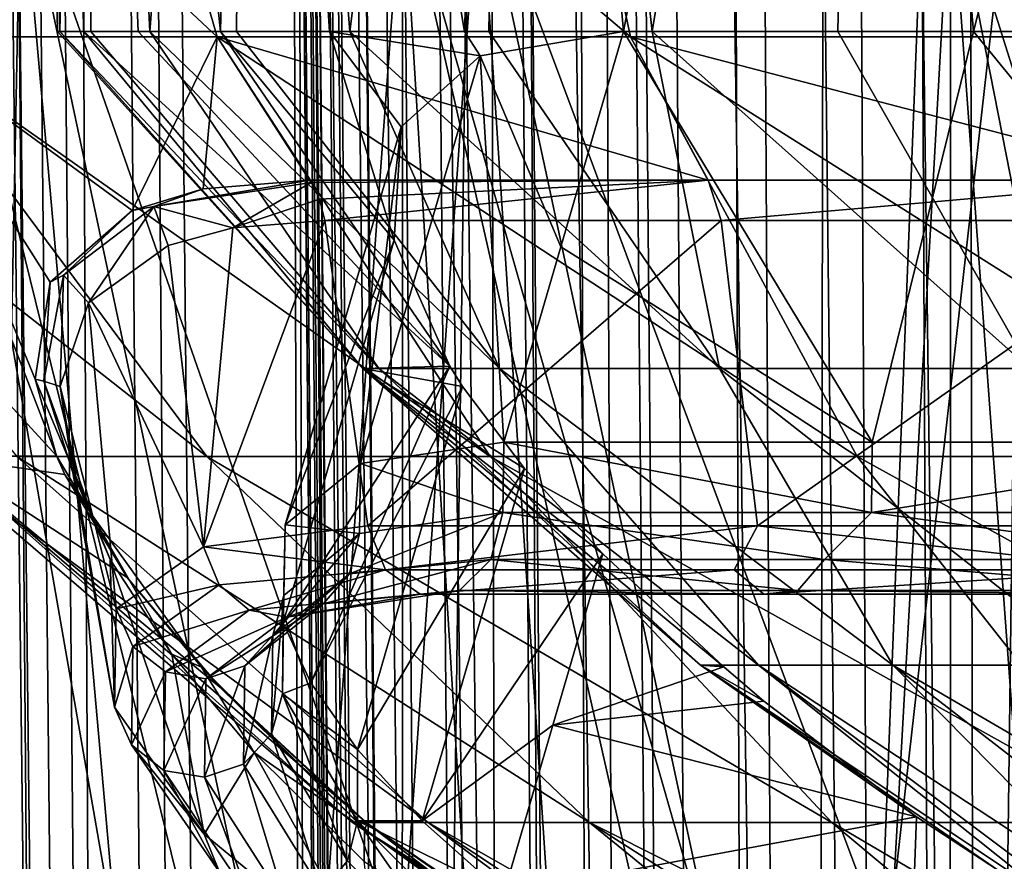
# Model space of a CAD drawing. Header units: metres. Extents: x -90 to 90, y -173 to 74.
# Tile 118 of 256: x -16.71 to -10.93, y -63.35 to -58.42. Entities that reach past the tile are written whole.
import ezdxf

# ---------------------------------------------------------------- set-up
doc = ezdxf.new("R2010")
doc.units = ezdxf.units.M
doc.layers.add('solid_509418', color=7, linetype='CONTINUOUS')
doc.layers.add('solid_509418_01', color=7, linetype='CONTINUOUS')

msp = doc.modelspace()

# ---------------------------------------------------------------- linework, layer by layer
at = {"layer": 'solid_509418'}
for points in [[(-13.100452, -163.044846, -56.739647), (-14.07989, 5.885985, -56.930222), (-13.60435, 5.890456, -57.230949)], [(-12.208568, -151.319458, -57.399166), (-13.60435, 5.890456, -57.230949), (-12.711701, 5.898749, -57.701679)], [(-12.208568, -151.319458, -57.399166), (-13.100452, -163.044846, -56.739647), (-13.60435, 5.890456, -57.230949)], [(-10.980026, -146.921387, -58.026299), (-12.711701, 5.898749, -57.701679), (-11.728061, 5.907754, -58.096577)], [(-11.805877, -149.06665, -57.632721), (-12.208568, -151.319458, -57.399166), (-12.711701, 5.898749, -57.701679)], [(-10.980026, -146.921387, -58.026299), (-11.805877, -149.06665, -57.632721), (-12.711701, 5.898749, -57.701679)], [(-10.980026, -146.921387, -58.026299), (-11.728061, 5.907754, -58.096577), (-11.239591, 5.91218, -58.249363)], [(-9.744602, -144.948929, -58.446842), (-11.239591, 5.91218, -58.249363), (-9.713916, 5.925825, -58.55806)], [(-9.744602, -144.948929, -58.446842), (-10.980026, -146.921387, -58.026299), (-11.239591, 5.91218, -58.249363)], [(-16.531191, -163.081726, -51.900558), (-17.893648, 5.847504, -52.059464), (-17.654469, 5.850226, -52.654995)], [(-16.531191, -163.081726, -51.900558), (-16.807076, -163.083542, -50.873444), (-17.893648, 5.847504, -52.059464)], [(-16.158733, -163.076126, -52.868156), (-17.654469, 5.850226, -52.654995), (-17.241098, 5.854723, -53.488232)], [(-16.158733, -163.076126, -52.868156), (-16.531191, -163.081726, -51.900558), (-17.654469, 5.850226, -52.654995)], [(-15.842864, -163.072327, -53.513393), (-17.241098, 5.854723, -53.488232), (-16.6322, 5.861065, -54.450802)], [(-15.842864, -163.072327, -53.513393), (-16.158733, -163.076126, -52.868156), (-17.241098, 5.854723, -53.488232)], [(-15.108577, -163.065353, -54.683773), (-16.6322, 5.861065, -54.450802), (-16.372877, 5.863698, -54.797184)], [(-15.108577, -163.065353, -54.683773), (-15.842864, -163.072327, -53.513393), (-16.6322, 5.861065, -54.450802)], [(-14.743927, -163.060379, -55.154385), (-16.372877, 5.863698, -54.797184), (-15.310402, 5.874205, -55.954029)], [(-14.743927, -163.060379, -55.154385), (-15.108577, -163.065353, -54.683773), (-16.372877, 5.863698, -54.797184)], [(-14.743927, -163.060379, -55.154385), (-15.310402, 5.874205, -55.954029), (-15.262668, 5.874669, -55.998146)], [(-13.702352, -163.051712, -56.240799), (-15.262668, 5.874669, -55.998146), (-14.07989, 5.885985, -56.930222)], [(-13.702352, -163.051712, -56.240799), (-14.743927, -163.060379, -55.154385), (-15.262668, 5.874669, -55.998146)], [(-13.100452, -163.044846, -56.739647), (-13.702352, -163.051712, -56.240799), (-14.07989, 5.885985, -56.930222)], [(-18.056417, -4.771772, -39.686611), (-16.739193, -163.084778, -39.769085), (-16.407185, -163.081879, -39.436752)], [(-17.956964, -5.976902, -39.589478), (-18.056417, -4.771772, -39.686611), (-16.407185, -163.081879, -39.436752)], [(-17.942766, -6.137811, -39.576832), (-17.956964, -5.976902, -39.589478), (-16.407185, -163.081879, -39.436752)], [(-17.843531, -7.200194, -39.495811), (-17.942766, -6.137811, -39.576832), (-16.407185, -163.081879, -39.436752)], [(-17.713037, -8.454294, -39.406246), (-17.843531, -7.200194, -39.495811), (-16.407185, -163.081879, -39.436752)], [(-17.713037, -8.454294, -39.406246), (-16.407185, -163.081879, -39.436752), (-15.988667, -163.078217, -39.223415)], [(-17.653675, -8.981634, -39.371037), (-17.713037, -8.454294, -39.406246), (-15.988667, -163.078217, -39.223415)], [(-17.564034, -9.732122, -39.323696), (-17.653675, -8.981634, -39.371037), (-15.988667, -163.078217, -39.223415)], [(-17.400854, -10.978703, -39.253826), (-17.564034, -9.732122, -39.323696), (-15.988667, -163.078217, -39.223415)], [(-15.394668, -17.596838, -43.902721), (-14.90165, -74.090973, -48.713856), (-15.452837, -10.931285, -48.649826)], [(-14.326564, -136.82785, -49.398392), (-15.452837, -10.931285, -48.649826), (-14.90165, -74.090973, -48.713856)], [(-15.406104, -11.13963, -49.447376), (-15.452837, -10.931285, -48.649826), (-14.326564, -136.82785, -49.398392)], [(-17.28887, -11.756881, -39.216961), (-17.400854, -10.978703, -39.253826), (-15.988667, -163.078217, -39.223415)], [(-15.406104, -11.13963, -49.447376), (-14.296868, -136.648575, -49.685158), (-14.235632, -136.442123, -50.082653)], [(-15.277939, -11.332801, -50.20084), (-15.406104, -11.13963, -49.447376), (-14.235632, -136.442123, -50.082653)], [(-15.406104, -11.13963, -49.447376), (-14.326564, -136.82785, -49.398392), (-14.296868, -136.648575, -49.685158)], [(-15.277939, -11.332801, -50.20084), (-14.061949, -136.152161, -50.808159), (-13.800737, -135.957687, -51.538399)], [(-14.833218, -11.671796, -51.53688), (-15.277939, -11.332801, -50.20084), (-13.800737, -135.957687, -51.538399)], [(-15.277939, -11.332801, -50.20084), (-14.10886, -136.211212, -50.642448), (-14.061949, -136.152161, -50.808159)], [(-15.277939, -11.332801, -50.20084), (-14.235632, -136.442123, -50.082653), (-14.10886, -136.211212, -50.642448)], [(-14.833218, -11.671796, -51.53688), (-13.800737, -135.957687, -51.538399), (-13.103902, -135.690063, -52.81012)], [(-14.149453, -11.970129, -52.737919), (-14.833218, -11.671796, -51.53688), (-13.103902, -135.690063, -52.81012)], [(-17.28887, -11.756881, -39.216961), (-15.988667, -163.078217, -39.223415), (-15.525159, -163.074173, -39.150002)], [(-17.227026, -12.164526, -39.200218), (-17.28887, -11.756881, -39.216961), (-15.525159, -163.074173, -39.150002)], [(-14.149453, -11.970129, -52.737919), (-13.103902, -135.690063, -52.81012), (-12.272785, -135.485428, -53.805763)], [(-13.201573, -12.23214, -53.826992), (-14.149453, -11.970129, -52.737919), (-12.272785, -135.485428, -53.805763)], [(-17.036226, -13.318927, -39.16396), (-17.227026, -12.164526, -39.200218), (-15.525159, -163.074173, -39.150002)], [(-13.201573, -12.23214, -53.826992), (-12.272785, -135.485428, -53.805763), (-11.371455, -135.333908, -54.565197)], [(-12.008995, -12.441509, -54.729683), (-13.201573, -12.23214, -53.826992), (-11.371455, -135.333908, -54.565197)], [(-12.008995, -12.441509, -54.729683), (-11.371455, -135.333908, -54.565197), (-10.403399, -135.223694, -55.141842)], [(-11.07841, -12.544225, -55.20163), (-12.008995, -12.441509, -54.729683), (-10.403399, -135.223694, -55.141842)], [(-11.07841, -12.544225, -55.20163), (-10.403399, -135.223694, -55.141842), (-9.302077, -135.147614, -55.574173)], [(-10.656951, -12.576241, -55.362324), (-11.07841, -12.544225, -55.20163), (-9.302077, -135.147614, -55.574173)], [(-17.036226, -13.318927, -39.16396), (-15.525159, -163.074173, -39.150002), (-16.821955, -14.476129, -39.150002)], [(-13.523117, -16.790075, -39.150002), (-16.821955, -14.476129, -39.150002), (-15.525159, -163.074173, -39.150002)], [(-9.89099, -18.58441, -39.150002), (-13.523117, -16.790075, -39.150002), (-15.525159, -163.074173, -39.150002)], [(13.523117, -16.790075, -39.150002), (9.89099, -18.58441, -39.150002), (-15.525159, -163.074173, -39.150002)], [(-15.299993, -17.59601, -43.294651), (-14.126851, -162.874237, -43.902691), (-15.394668, -17.596838, -43.902721)], [(-15.394668, -17.596838, -43.902721), (-14.126851, -162.874237, -43.902691), (-14.90165, -74.090973, -48.713856)], [(-15.299993, -17.59601, -43.294651), (-15.024933, -17.593609, -42.744152), (-13.77414, -162.87117, -42.768459)], [(-15.299993, -17.59601, -43.294651), (-14.044078, -162.87352, -43.33326), (-14.126851, -162.874237, -43.902691)], [(-15.299993, -17.59601, -43.294651), (-14.032178, -162.873413, -43.294624), (-14.044078, -162.87352, -43.33326)], [(-15.299993, -17.59601, -43.294651), (-13.77414, -162.87117, -42.768459), (-14.032178, -162.873413, -43.294624)], [(-15.024933, -17.593609, -42.744152), (-14.595534, -17.589861, -42.303349), (-13.342828, -162.867401, -42.314777)], [(-15.024933, -17.593609, -42.744152), (-13.342828, -162.867401, -42.314777), (-13.77414, -162.87117, -42.768459)], [(-14.595534, -17.589861, -42.303349), (-14.052451, -17.585121, -42.013969), (-12.792397, -162.862595, -42.016659)], [(-14.595534, -17.589861, -42.303349), (-12.792397, -162.862595, -42.016659), (-13.342828, -162.867401, -42.314777)], [(-14.052451, -17.585121, -42.013969), (-13.447101, -17.57984, -41.903408), (-12.792397, -162.862595, -42.016659)], [(-13.447101, -17.57984, -41.903408), (-11.930401, -18.401623, -41.86388), (-12.179281, -162.857254, -41.903378)], [(-12.792397, -162.862595, -42.016659), (-13.447101, -17.57984, -41.903408), (-12.179281, -162.857254, -41.903378)], [(-11.930401, -18.401623, -41.86388), (-10.350704, -19.131382, -41.822681), (-12.179281, -162.857254, -41.903378)], [(-6.028381, -19.804836, -39.150002), (-9.89099, -18.58441, -39.150002), (-15.525159, -163.074173, -39.150002)], [(9.89099, -18.58441, -39.150002), (6.028381, -19.804836, -39.150002), (-15.525159, -163.074173, -39.150002)], [(-10.350704, -19.131382, -41.822681), (-8.7082, -19.765713, -41.779816), (-12.179281, -162.857254, -41.903378)], [(-8.7082, -19.765713, -41.779816), (-7.009268, -20.298904, -41.735447), (-12.179281, -162.857254, -41.903378)], [(-2.025468, -20.421919, -39.150002), (-6.028381, -19.804836, -39.150002), (-15.525159, -163.074173, -39.150002)], [(6.028381, -19.804836, -39.150002), (2.025468, -20.421919, -39.150002), (-15.525159, -163.074173, -39.150002)], [(-7.009268, -20.298904, -41.735447), (-5.290215, -20.717361, -41.690529), (-12.179281, -162.857254, -41.903378)], [(2.025468, -20.421919, -39.150002), (-2.025468, -20.421919, -39.150002), (-15.525159, -163.074173, -39.150002)], [(-5.290215, -20.717361, -41.690529), (-3.569618, -21.021667, -41.645542), (-12.179281, -162.857254, -41.903378)], [(-3.569618, -21.021667, -41.645542), (-1.8172, -21.213736, -41.599697), (-12.179281, -162.857254, -41.903378)], [(-1.8172, -21.213736, -41.599697), (0.000091, -21.295607, -41.552128), (-12.179281, -162.857254, -41.903378)], [(0.000091, -21.295607, -41.552128), (0, -168.099869, -41.585648), (-12.179281, -162.857254, -41.903378)], [(-16.630898, -50.991272, 0), (-16.471638, -58.490379, 0.967023), (-16.485331, -58.490379, -0.6956)], [(-16.630898, -50.991272, 0), (-16.31134, -50.991272, 3.244527), (-16.471638, -58.490379, 0.967023)], [(-16.630898, -50.991272, 0), (-16.485331, -58.490379, -0.6956), (-16.331627, -58.490379, -2.351161)], [(-16.311338, -50.991272, -3.244527), (-16.630898, -50.991272, 0), (-16.331627, -58.490379, -2.351161)], [(-16.31134, -50.991272, 3.244527), (-16.290689, -58.490379, 2.619821), (-16.471638, -58.490379, 0.967023)], [(-16.311338, -50.991272, -3.244527), (-16.331627, -58.490379, -2.351161), (-16.012087, -58.490379, -3.982845)], [(-16.31134, -50.991272, 3.244527), (-15.944321, -58.490379, 4.246016), (-16.290689, -58.490379, 2.619821)], [(-16.31134, -50.991272, 3.244527), (-15.364945, -50.991272, 6.364369), (-15.944321, -58.490379, 4.246016)], [(-16.311338, -50.991272, -3.244527), (-16.012087, -58.490379, -3.982845), (-15.529977, -58.490379, -5.574032)], [(-15.364945, -50.991272, -6.364369), (-16.311338, -50.991272, -3.244527), (-15.529977, -58.490379, -5.574032)], [(-15.364945, -50.991272, 6.364369), (-15.436049, -58.490379, 5.8291), (-15.944321, -58.490379, 4.246016)], [(-15.364945, -50.991272, -6.364369), (-15.529977, -58.490379, -5.574032), (-14.890366, -58.490379, -7.108235)], [(-15.364945, -50.991272, 6.364369), (-14.771039, -58.490379, 7.352987), (-15.436049, -58.490379, 5.8291)], [(-15.364945, -50.991272, 6.364369), (-13.828086, -50.991272, 9.239632), (-14.771039, -58.490379, 7.352987)], [(-15.364945, -50.991272, -6.364369), (-14.890366, -58.490379, -7.108235), (-14.099721, -58.490379, -8.570173)], [(-13.828086, -50.991272, -9.239632), (-15.364945, -50.991272, -6.364369), (-14.099721, -58.490379, -8.570173)], [(-13.828086, -50.991272, 9.239632), (-13.956041, -58.490379, 8.80221), (-14.771039, -58.490379, 7.352987)], [(-13.828086, -50.991272, -9.239632), (-14.099721, -58.490379, -8.570173), (-13.166054, -58.490379, -9.945101)], [(-13.828086, -50.991272, 9.239632), (-12.99933, -58.490379, 10.162058), (-13.956041, -58.490379, 8.80221)], [(-13.828086, -50.991272, 9.239632), (-11.759821, -50.991272, 11.75982), (-12.99933, -58.490379, 10.162058)], [(-11.75982, -50.991272, -11.75982), (-13.828086, -50.991272, -9.239632), (-13.166054, -58.490379, -9.945101)], [(-11.75982, -50.991272, -11.75982), (-13.166054, -58.490379, -9.945101), (-11.114772, -58.490379, -12.194746)], [(-11.759821, -50.991272, 11.75982), (-11.910625, -58.490379, 11.418713), (-12.99933, -58.490379, 10.162058)], [(-11.759821, -50.991272, 11.75982), (-10.70098, -58.490379, 12.55942), (-11.910625, -58.490379, 11.418713)], [(-11.759821, -50.991272, 11.75982), (-9.239632, -50.991272, 13.828086), (-10.70098, -58.490379, 12.55942)], [(-9.239632, -50.991272, -13.828086), (-11.75982, -50.991272, -11.75982), (-11.114772, -58.490379, -12.194746)], [(-9.239632, -50.991272, -13.828086), (-11.114772, -58.490379, -12.194746), (-8.685091, -58.490379, -14.029226)], [(-15.548945, -58.521477, -11.742019), (-18.469753, -55.800888, -10.663521), (-16.337454, -55.800888, -13.708759)], [(-15.548945, -58.521477, -11.742019), (-17.441786, -58.521477, -8.684978), (-18.469753, -55.800888, -10.663521)], [(-15.548945, -58.521477, 11.742019), (-16.337452, -55.800888, 13.708761), (-18.469751, -55.800888, 10.663525)], [(-17.441786, -58.521477, 8.684978), (-15.548945, -58.521477, 11.742019), (-18.469751, -55.800888, 10.663525)], [(-13.126605, -58.521477, -14.3992), (-16.337454, -55.800888, -13.708759), (-13.708749, -55.800888, -16.337461)], [(-13.126605, -58.521477, -14.3992), (-15.548945, -58.521477, -11.742019), (-16.337454, -55.800888, -13.708759)], [(-13.126605, -58.521477, 14.3992), (-13.708746, -55.800888, 16.337465), (-16.337452, -55.800888, 13.708761)], [(-15.548945, -58.521477, 11.742019), (-13.126605, -58.521477, 14.3992), (-16.337452, -55.800888, 13.708761)], [(-10.257254, -58.521477, -16.566034), (-13.708749, -55.800888, -16.337461), (-10.66351, -55.800888, -18.469759)], [(-10.257254, -58.521477, -16.566034), (-13.126605, -58.521477, -14.3992), (-13.708749, -55.800888, -16.337461)], [(-10.257254, -58.521477, 16.566034), (-10.663507, -55.800888, 18.469761), (-13.708746, -55.800888, 16.337465)], [(-13.126605, -58.521477, 14.3992), (-10.257254, -58.521477, 16.566034), (-13.708746, -55.800888, 16.337465)], [(-16.890995, -66.992867, 10.458415), (-18.879354, -57.490189, 10.9), (-16.699768, -57.490189, 14.01277)], [(-15.853956, -66.992867, -11.972311), (-16.699768, -57.490189, -14.01277), (-18.879354, -57.490189, -10.9)], [(-16.890989, -66.992867, -10.458424), (-15.853956, -66.992867, -11.972311), (-18.879354, -57.490189, -10.9)], [(-15.853965, -66.992867, 11.9723), (-16.890995, -66.992867, 10.458415), (-16.699768, -57.490189, 14.01277)], [(-14.681672, -66.992867, 13.384045), (-16.699768, -57.490189, 14.01277), (-14.01277, -57.490189, 16.699768)], [(-14.681672, -66.992867, 13.384045), (-15.853965, -66.992867, 11.9723), (-16.699768, -57.490189, 14.01277)], [(-13.384117, -66.992867, -14.681606), (-14.01277, -57.490189, -16.699768), (-16.699768, -57.490189, -14.01277)], [(-14.681667, -66.992867, -13.384049), (-13.384117, -66.992867, -14.681606), (-16.699768, -57.490189, -14.01277)], [(-15.853956, -66.992867, -11.972311), (-14.681667, -66.992867, -13.384049), (-16.699768, -57.490189, -14.01277)], [(-13.384123, -66.992867, 14.681602), (-14.681672, -66.992867, 13.384045), (-14.01277, -57.490189, 16.699768)], [(-11.972386, -66.992867, 15.853899), (-14.01277, -57.490189, 16.699768), (-10.9, -57.490189, 18.879354)], [(-11.972386, -66.992867, 15.853899), (-13.384123, -66.992867, 14.681602), (-14.01277, -57.490189, 16.699768)], [(-10.458488, -66.992867, -16.890949), (-10.9, -57.490189, -18.879354), (-14.01277, -57.490189, -16.699768)], [(-11.972373, -66.992867, -15.853909), (-10.458488, -66.992867, -16.890949), (-14.01277, -57.490189, -16.699768)], [(-13.384117, -66.992867, -14.681606), (-11.972373, -66.992867, -15.853909), (-14.01277, -57.490189, -16.699768)], [(-10.458507, -66.992867, 16.890938), (-11.972386, -66.992867, 15.853899), (-10.9, -57.490189, 18.879354)], [(-17.235991, -57.549999, -14.462733), (-14.465104, -68.809189, -17.234001), (-17.238499, -68.809189, -14.459743)], [(-17.235991, -57.549999, 14.462733), (-16.71454, -68.681313, 15.062341), (-15.283932, -68.739235, 16.512159)], [(-14.462707, -57.549999, 17.236012), (-17.235991, -57.549999, 14.462733), (-15.283932, -68.739235, 16.512159)], [(-17.235991, -57.549999, -14.462733), (-14.462707, -57.549999, -17.236012), (-14.465104, -68.809189, -17.234001)], [(-14.462707, -57.549999, 17.236012), (-15.283932, -68.739235, 16.512159), (-13.773927, -68.809944, 17.79126)], [(-14.462707, -57.549999, -17.236012), (-11.25202, -68.809189, -19.484406), (-14.465104, -68.809189, -17.234001)], [(-14.462707, -57.549999, 17.236012), (-13.773927, -68.809944, 17.79126), (-11.885545, -68.899841, 19.104549)], [(-11.249981, -57.549999, 19.485582), (-14.462707, -57.549999, 17.236012), (-11.885545, -68.899841, 19.104549)], [(-14.462707, -57.549999, -17.236012), (-11.249981, -57.549999, -19.485582), (-11.25202, -68.809189, -19.484406)], [(-11.249981, -57.549999, 19.485582), (-11.885545, -68.899841, 19.104549), (-10.414044, -68.965942, 19.944866)], [(-11.249981, -57.549999, -19.485582), (-7.696914, -68.809189, -21.142551), (-11.25202, -68.809189, -19.484406)], [(-11.249981, -57.549999, 19.485582), (-10.414044, -68.965942, 19.944866), (-8.992697, -69.023079, 20.624777)], [(-7.695426, -57.549999, 21.143093), (-11.249981, -57.549999, 19.485582), (-8.992697, -69.023079, 20.624777)], [(-11.249981, -57.549999, -19.485582), (-7.695426, -57.549999, -21.143093), (-7.696914, -68.809189, -21.142551)], [(-15.610385, -60.980339, 7.433802), (-17.441786, -58.521477, 8.684978), (-18.740667, -58.521477, 5.33218)], [(-15.610385, -60.980339, 7.433802), (-18.740667, -58.521477, 5.33218), (-16.723469, -60.980339, 4.389888)], [(-16.490936, -60.977505, -5.205248), (-18.740667, -58.521477, -5.33218), (-17.441786, -58.521477, -8.684978)], [(-17.168283, -60.980339, -2.048318), (-18.740667, -58.521477, -5.33218), (-16.490936, -60.977505, -5.205248)], [(-13.948782, -60.980339, 10.216507), (-15.548945, -58.521477, 11.742019), (-17.441786, -58.521477, 8.684978)], [(-13.948782, -60.980339, 10.216507), (-17.441786, -58.521477, 8.684978), (-15.610385, -60.980339, 7.433802)], [(-16.048227, -59.539417, -9.495123), (-17.441786, -58.521477, -8.684978), (-15.548945, -58.521477, -11.742019)], [(-16.616011, -60.52784, -6.213896), (-16.490936, -60.977505, -5.205248), (-17.441786, -58.521477, -8.684978)], [(-16.528145, -59.959957, -7.792457), (-16.616011, -60.52784, -6.213896), (-17.441786, -58.521477, -8.684978)], [(-16.048227, -59.539417, -9.495123), (-16.528145, -59.959957, -7.792457), (-17.441786, -58.521477, -8.684978)], [(-16.485331, -58.490379, -0.6956), (-16.471638, -58.490379, 0.967023), (-14.69555, -60.464245, -1.054583)], [(-16.331627, -58.490379, -2.351161), (-16.485331, -58.490379, -0.6956), (-14.69555, -60.464245, -1.054583)], [(-16.471638, -58.490379, 0.967023), (-14.601921, -60.464245, 1.963476), (-14.69555, -60.464245, -1.054583)], [(-16.471638, -58.490379, 0.967023), (-16.290689, -58.490379, 2.619821), (-14.601921, -60.464245, 1.963476)], [(-16.331627, -58.490379, -2.351161), (-14.69555, -60.464245, -1.054583), (-14.185676, -60.452438, -4.023827)], [(-16.012087, -58.490379, -3.982845), (-16.331627, -58.490379, -2.351161), (-14.185676, -60.452438, -4.023827)], [(-16.290689, -58.490379, 2.619821), (-15.944321, -58.490379, 4.246016), (-14.601921, -60.464245, 1.963476)], [(-15.630715, -59.412888, -10.366621), (-16.048227, -59.539417, -9.495123), (-15.548945, -58.521477, -11.742019)], [(-15.529977, -58.490379, -5.574032), (-16.012087, -58.490379, -3.982845), (-14.185676, -60.452438, -4.023827)], [(-15.944321, -58.490379, 4.246016), (-13.894981, -60.464245, 4.899065), (-14.601921, -60.464245, 1.963476)], [(-15.944321, -58.490379, 4.246016), (-15.436049, -58.490379, 5.8291), (-13.894981, -60.464245, 4.899065)], [(-15.007173, -59.360703, -11.324554), (-15.630715, -59.412888, -10.366621), (-15.548945, -58.521477, -11.742019)], [(-11.797047, -60.980339, 12.640223), (-13.126605, -58.521477, 14.3992), (-15.548945, -58.521477, 11.742019)], [(-11.797047, -60.980339, 12.640223), (-15.548945, -58.521477, 11.742019), (-13.948782, -60.980339, 10.216507)], [(-12.669798, -59.360703, -13.890176), (-15.548945, -58.521477, -11.742019), (-13.126605, -58.521477, -14.3992)], [(-12.669798, -59.360703, -13.890176), (-15.007173, -59.360703, -11.324554), (-15.548945, -58.521477, -11.742019)], [(-14.511361, -59.713528, -5.328792), (-15.529977, -58.490379, -5.574032), (-14.185676, -60.452438, -4.023827)], [(-14.511361, -59.713528, -5.328792), (-14.890366, -58.490379, -7.108235), (-15.529977, -58.490379, -5.574032)], [(-15.436049, -58.490379, 5.8291), (-14.771039, -58.490379, 7.352987), (-13.894981, -60.464245, 4.899065)], [(-14.007261, -58.632271, -8.5053), (-14.099721, -58.490379, -8.570173), (-14.890366, -58.490379, -7.108235)], [(-14.471162, -59.048061, -6.930765), (-14.007261, -58.632271, -8.5053), (-14.890366, -58.490379, -7.108235)], [(-14.511361, -59.713528, -5.328792), (-14.471162, -59.048061, -6.930765), (-14.890366, -58.490379, -7.108235)], [(-14.771039, -58.490379, 7.352987), (-12.604424, -60.464245, 7.628882), (-13.894981, -60.464245, 4.899065)], [(-14.771039, -58.490379, 7.352987), (-13.956041, -58.490379, 8.80221), (-12.604424, -60.464245, 7.628882)], [(-14.007261, -58.632271, -8.5053), (-13.166054, -58.490379, -9.945101), (-14.099721, -58.490379, -8.570173)], [(-13.534038, -59.751751, -10.217546), (-13.166054, -58.490379, -9.945101), (-14.007261, -58.632271, -8.5053)], [(-13.956041, -58.490379, 8.80221), (-12.99933, -58.490379, 10.162058), (-12.604424, -60.464245, 7.628882)], [(-11.708402, -60.897831, -12.836026), (-13.166054, -58.490379, -9.945101), (-13.534038, -59.751751, -10.217546)], [(-11.708402, -60.897831, -12.836026), (-11.114772, -58.490379, -12.194746), (-13.166054, -58.490379, -9.945101)], [(-9.230785, -60.980339, 14.619786), (-10.257254, -58.521477, 16.566034), (-13.126605, -58.521477, 14.3992)], [(-9.230785, -60.980339, 14.619786), (-13.126605, -58.521477, 14.3992), (-11.797047, -60.980339, 12.640223)], [(-9.900613, -59.360703, -15.982448), (-13.126605, -58.521477, -14.3992), (-10.257254, -58.521477, -16.566034)], [(-9.900613, -59.360703, -15.982448), (-12.669798, -59.360703, -13.890176), (-13.126605, -58.521477, -14.3992)], [(-12.99933, -58.490379, 10.162058), (-10.784453, -60.464245, 10.038272), (-12.604424, -60.464245, 7.628882)], [(-12.99933, -58.490379, 10.162058), (-11.910625, -58.490379, 11.418713), (-10.784453, -60.464245, 10.038272)], [(-11.910625, -58.490379, 11.418713), (-10.70098, -58.490379, 12.55942), (-10.784453, -60.464245, 10.038272)], [(-11.708402, -60.897831, -12.836026), (-9.149419, -60.897831, -14.769508), (-11.114772, -58.490379, -12.194746)], [(-9.149419, -60.897831, -14.769508), (-8.685091, -58.490379, -14.029226), (-11.114772, -58.490379, -12.194746)], [(-14.709142, -61.021935, -9.006673), (-14.007261, -58.632271, -8.5053), (-14.471162, -59.048061, -6.930765)], [(-14.709142, -61.021935, -9.006673), (-13.868325, -60.897831, -10.465169), (-14.007261, -58.632271, -8.5053)], [(-13.534038, -59.751751, -10.217546), (-14.007261, -58.632271, -8.5053), (-13.868325, -60.897831, -10.465169)], [(-15.151562, -61.382168, -7.418727), (-14.471162, -59.048061, -6.930765), (-14.511361, -59.713528, -5.328792)], [(-15.151562, -61.382168, -7.418727), (-14.709142, -61.021935, -9.006673), (-14.471162, -59.048061, -6.930765)], [(-15.921628, -59.515797, -9.747011), (-15.630715, -59.412888, -10.366621), (-15.007173, -59.360703, -11.324554)], [(-15.921628, -59.515797, -9.747011), (-15.007173, -59.360703, -11.324554), (-14.997597, -59.375336, -11.317328)], [(-15.921628, -59.515797, -9.747011), (-14.997597, -59.375336, -11.317328), (-15.457517, -59.640305, -10.441219)], [(-14.949882, -59.471966, -11.281322), (-15.457517, -59.640305, -10.441219), (-14.997597, -59.375336, -11.317328)], [(-14.997597, -59.375336, -11.317328), (-15.007173, -59.360703, -11.324554), (-12.669798, -59.360703, -13.890176)], [(-14.949882, -59.471966, -11.281322), (-14.997597, -59.375336, -11.317328), (-12.669798, -59.360703, -13.890176)], [(-14.949882, -59.471966, -11.281322), (-12.669798, -59.360703, -13.890176), (-14.91791, -59.598164, -11.257195)], [(-12.594422, -59.598164, -13.80757), (-14.91791, -59.598164, -11.257195), (-12.669798, -59.360703, -13.890176)], [(-12.594422, -59.598164, -13.80757), (-12.669798, -59.360703, -13.890176), (-9.900613, -59.360703, -15.982448)], [(-12.594422, -59.598164, -13.80757), (-9.900613, -59.360703, -15.982448), (-9.84172, -59.598164, -15.887386)], [(-15.921628, -59.515797, -9.747011), (-16.048227, -59.539417, -9.495123), (-15.630715, -59.412888, -10.366621)], [(-15.921628, -59.515797, -9.747011), (-16.45019, -59.918774, -8.048309), (-16.048227, -59.539417, -9.495123)], [(-15.921628, -59.515797, -9.747011), (-16.302984, -60.079983, -8.262908), (-16.45019, -59.918774, -8.048309)], [(-15.921628, -59.515797, -9.747011), (-15.835697, -59.743355, -9.693148), (-16.302984, -60.079983, -8.262908)], [(-15.921628, -59.515797, -9.747011), (-15.457517, -59.640305, -10.441219), (-15.835697, -59.743355, -9.693148)], [(-14.949882, -59.471966, -11.281322), (-14.91791, -59.598164, -11.257195), (-15.457517, -59.640305, -10.441219)], [(-16.45019, -59.918774, -8.048309), (-16.528145, -59.959957, -7.792457), (-16.048227, -59.539417, -9.495123)], [(-15.629774, -61.51078, -9.395531), (-14.91791, -59.598164, -11.257195), (-14.666157, -61.386826, -11.067221)], [(-15.629774, -61.51078, -9.395531), (-15.457517, -59.640305, -10.441219), (-14.91791, -59.598164, -11.257195)], [(-12.594422, -59.598164, -13.80757), (-14.666157, -61.386826, -11.067221), (-14.91791, -59.598164, -11.257195)], [(-12.594422, -59.598164, -13.80757), (-12.381881, -61.386826, -13.574555), (-14.666157, -61.386826, -11.067221)], [(-12.594422, -59.598164, -13.80757), (-9.84172, -59.598164, -15.887386), (-12.381881, -61.386826, -13.574555)], [(-9.84172, -59.598164, -15.887386), (-9.675632, -61.386826, -15.619272), (-12.381881, -61.386826, -13.574555)], [(-15.629774, -61.51078, -9.395531), (-15.835697, -59.743355, -9.693148), (-15.457517, -59.640305, -10.441219)], [(-15.629774, -61.51078, -9.395531), (-16.302984, -60.079983, -8.262908), (-15.835697, -59.743355, -9.693148)], [(-15.161651, -61.956169, -5.804871), (-14.511361, -59.713528, -5.328792), (-14.185676, -60.452438, -4.023827)], [(-15.161651, -61.956169, -5.804871), (-15.151562, -61.382168, -7.418727), (-14.511361, -59.713528, -5.328792)], [(-11.708402, -60.897831, -12.836026), (-13.534038, -59.751751, -10.217546), (-13.868325, -60.897831, -10.465169)], [(-16.45019, -59.918774, -8.048309), (-16.564789, -60.540207, -6.342588), (-16.528145, -59.959957, -7.792457)], [(-16.45019, -59.918774, -8.048309), (-16.470243, -60.570091, -6.851103), (-16.564789, -60.540207, -6.342588)], [(-16.45019, -59.918774, -8.048309), (-16.302984, -60.079983, -8.262908), (-16.470243, -60.570091, -6.851103)], [(-16.564789, -60.540207, -6.342588), (-16.616011, -60.52784, -6.213896), (-16.528145, -59.959957, -7.792457)], [(-16.141891, -61.872742, -7.553841), (-16.470243, -60.570091, -6.851103), (-16.302984, -60.079983, -8.262908)], [(-15.629774, -61.51078, -9.395531), (-16.141891, -61.872742, -7.553841), (-16.302984, -60.079983, -8.262908)], [(-14.999866, -62.308311, -5.034026), (-15.161651, -61.956169, -5.804871), (-14.185676, -60.452438, -4.023827)], [(-14.999866, -62.308311, -5.034026), (-14.185676, -60.452438, -4.023827), (-14.110075, -60.57069, -3.844495)], [(-14.110075, -60.57069, -3.844495), (-14.185676, -60.452438, -4.023827), (-14.69555, -60.464245, -1.054583)], [(-14.69555, -60.464245, -1.054583), (-12.714635, -62.203217, 0.583642), (-12.578362, -62.213757, -1.837221)], [(-14.69555, -60.464245, -1.054583), (-14.601921, -60.464245, 1.963476), (-12.714635, -62.203217, 0.583642)], [(-13.289056, -61.551685, -2.596985), (-14.69555, -60.464245, -1.054583), (-12.578362, -62.213757, -1.837221)], [(-13.74828, -61.051762, -3.18238), (-14.110075, -60.57069, -3.844495), (-14.69555, -60.464245, -1.054583)], [(-13.289056, -61.551685, -2.596985), (-13.74828, -61.051762, -3.18238), (-14.69555, -60.464245, -1.054583)], [(-14.601921, -60.464245, 1.963476), (-12.374804, -62.203217, 2.977721), (-12.714635, -62.203217, 0.583642)], [(-14.601921, -60.464245, 1.963476), (-13.894981, -60.464245, 4.899065), (-12.374804, -62.203217, 2.977721)], [(-13.894981, -60.464245, 4.899065), (-11.588333, -62.203217, 5.264326), (-12.374804, -62.203217, 2.977721)], [(-13.894981, -60.464245, 4.899065), (-12.604424, -60.464245, 7.628882), (-11.588333, -62.203217, 5.264326)], [(-12.604424, -60.464245, 7.628882), (-10.383609, -62.203217, 7.360928), (-11.588333, -62.203217, 5.264326)], [(-12.604424, -60.464245, 7.628882), (-10.784453, -60.464245, 10.038272), (-10.383609, -62.203217, 7.360928)], [(-16.282887, -61.323948, -4.732889), (-16.490936, -60.977505, -5.205248), (-16.616011, -60.52784, -6.213896)], [(-16.564789, -60.540207, -6.342588), (-16.282887, -61.323948, -4.732889), (-16.616011, -60.52784, -6.213896)], [(-16.564789, -60.540207, -6.342588), (-16.470243, -60.570091, -6.851103), (-16.396519, -61.074905, -5.71168)], [(-16.564789, -60.540207, -6.342588), (-16.396519, -61.074905, -5.71168), (-16.282887, -61.323948, -4.732889)], [(-16.150427, -62.449455, -5.659156), (-16.396519, -61.074905, -5.71168), (-16.470243, -60.570091, -6.851103)], [(-16.141891, -61.872742, -7.553841), (-16.150427, -62.449455, -5.659156), (-16.470243, -60.570091, -6.851103)], [(-14.727482, -62.697693, -4.302722), (-14.999866, -62.308311, -5.034026), (-14.110075, -60.57069, -3.844495)], [(-14.727482, -62.697693, -4.302722), (-14.110075, -60.57069, -3.844495), (-13.74828, -61.051762, -3.18238)], [(-13.874051, -61.308727, -10.46949), (-13.868325, -60.897831, -10.465169), (-14.709142, -61.021935, -9.006673)], [(-11.713146, -61.308727, -12.841406), (-13.868325, -60.897831, -10.465169), (-13.874051, -61.308727, -10.46949)], [(-11.713146, -61.308727, -12.841406), (-11.708402, -60.897831, -12.836026), (-13.868325, -60.897831, -10.465169)], [(-11.713146, -61.308727, -12.841406), (-9.149419, -60.897831, -14.769508), (-11.708402, -60.897831, -12.836026)], [(-9.15306, -61.308727, -14.775689), (-9.149419, -60.897831, -14.769508), (-11.713146, -61.308727, -12.841406)], [(-17.248922, -60.980339, 1.191722), (-14.7556, -63.125168, 0.975221), (-14.312971, -63.125168, 3.717211)], [(-17.248922, -60.980339, 1.191722), (-17.168283, -60.980339, -2.048318), (-14.7556, -63.125168, 0.975221)], [(-16.723469, -60.980339, 4.389888), (-17.248922, -60.980339, 1.191722), (-14.312971, -63.125168, 3.717211)], [(-17.168283, -60.980339, -2.048318), (-16.490936, -60.977505, -5.205248), (-16.442469, -61.087234, -4.980787)], [(-17.168283, -60.980339, -2.048318), (-14.667582, -63.132328, -1.804855), (-14.7556, -63.125168, 0.975221)], [(-17.168283, -60.980339, -2.048318), (-15.533097, -62.332012, -2.855929), (-14.667582, -63.132328, -1.804855)], [(-17.168283, -60.980339, -2.048318), (-16.076361, -61.690456, -3.86523), (-15.533097, -62.332012, -2.855929)], [(-17.168283, -60.980339, -2.048318), (-16.442469, -61.087234, -4.980787), (-16.076361, -61.690456, -3.86523)], [(-16.723469, -60.980339, 4.389888), (-14.312971, -63.125168, 3.717211), (-13.365417, -63.125168, 6.328067)], [(-15.610385, -60.980339, 7.433802), (-16.723469, -60.980339, 4.389888), (-13.365417, -63.125168, 6.328067)], [(-16.282887, -61.323948, -4.732889), (-16.442469, -61.087234, -4.980787), (-16.490936, -60.977505, -5.205248)], [(-15.610385, -60.980339, 7.433802), (-13.365417, -63.125168, 6.328067), (-11.946364, -63.125168, 8.715685)], [(-13.948782, -60.980339, 10.216507), (-15.610385, -60.980339, 7.433802), (-11.946364, -63.125168, 8.715685)], [(-13.948782, -60.980339, 10.216507), (-11.946364, -63.125168, 8.715685), (-10.105875, -63.125168, 10.795836)], [(-11.797047, -60.980339, 12.640223), (-13.948782, -60.980339, 10.216507), (-10.105875, -63.125168, 10.795836)], [(-11.797047, -60.980339, 12.640223), (-10.105875, -63.125168, 10.795836), (-7.908876, -63.125168, 12.495137)], [(-9.230785, -60.980339, 14.619786), (-11.797047, -60.980339, 12.640223), (-7.908876, -63.125168, 12.495137)], [(-16.150427, -62.449455, -5.659156), (-16.176003, -61.584118, -4.745218), (-16.396519, -61.074905, -5.71168)], [(-16.282887, -61.323948, -4.732889), (-16.396519, -61.074905, -5.71168), (-16.176003, -61.584118, -4.745218)], [(-14.715208, -61.432682, -9.01045), (-14.709142, -61.021935, -9.006673), (-15.151562, -61.382168, -7.418727)], [(-14.347415, -63.116619, -3.627588), (-14.727482, -62.697693, -4.302722), (-13.74828, -61.051762, -3.18238)], [(-14.715208, -61.432682, -9.01045), (-13.874051, -61.308727, -10.46949), (-14.709142, -61.021935, -9.006673)], [(-14.347415, -63.116619, -3.627588), (-13.74828, -61.051762, -3.18238), (-13.289056, -61.551685, -2.596985)], [(-16.282887, -61.323948, -4.732889), (-16.076361, -61.690456, -3.86523), (-16.442469, -61.087234, -4.980787)], [(-16.282887, -61.323948, -4.732889), (-15.640424, -62.215878, -3.300874), (-16.076361, -61.690456, -3.86523)], [(-16.282887, -61.323948, -4.732889), (-16.176003, -61.584118, -4.745218), (-15.814989, -62.139168, -3.840545)], [(-16.282887, -61.323948, -4.732889), (-15.814989, -62.139168, -3.840545), (-15.640424, -62.215878, -3.300874)], [(-14.773567, -61.667633, -9.035023), (-13.945372, -61.585358, -10.52331), (-13.874051, -61.308727, -10.46949)], [(-14.715208, -61.432682, -9.01045), (-14.773567, -61.667633, -9.035023), (-13.874051, -61.308727, -10.46949)], [(-13.874051, -61.308727, -10.46949), (-13.945372, -61.585358, -10.52331), (-11.988582, -61.585289, -12.707704)], [(-11.713146, -61.308727, -12.841406), (-13.874051, -61.308727, -10.46949), (-11.988582, -61.585289, -12.707704)], [(-11.713146, -61.308727, -12.841406), (-11.988582, -61.585289, -12.707704), (-9.693975, -61.585224, -14.533997)], [(-9.15306, -61.308727, -14.775689), (-11.713146, -61.308727, -12.841406), (-9.693975, -61.585224, -14.533997)], [(-15.629774, -61.51078, -9.395531), (-14.666157, -61.386826, -11.067221), (-14.561659, -61.645432, -10.988365)], [(-15.159399, -61.794643, -7.414468), (-15.151562, -61.382168, -7.418727), (-15.161651, -61.956169, -5.804871)], [(-15.159399, -61.794643, -7.414468), (-14.715208, -61.432682, -9.01045), (-15.151562, -61.382168, -7.418727)], [(-14.561659, -61.645432, -10.988365), (-14.666157, -61.386826, -11.067221), (-12.381881, -61.386826, -13.574555)], [(-12.518388, -61.645489, -13.269289), (-14.561659, -61.645432, -10.988365), (-12.381881, -61.386826, -13.574555)], [(-10.122373, -61.64555, -15.176284), (-12.518388, -61.645489, -13.269289), (-12.381881, -61.386826, -13.574555)], [(-10.122373, -61.64555, -15.176284), (-12.381881, -61.386826, -13.574555), (-9.675632, -61.386826, -15.619272)], [(-15.222093, -62.029594, -7.423362), (-14.773567, -61.667633, -9.035023), (-14.715208, -61.432682, -9.01045)], [(-15.159399, -61.794643, -7.414468), (-15.222093, -62.029594, -7.423362), (-14.715208, -61.432682, -9.01045)], [(-15.53826, -61.732933, -9.356998), (-16.141891, -61.872742, -7.553841), (-15.629774, -61.51078, -9.395531)], [(-15.53826, -61.732933, -9.356998), (-15.629774, -61.51078, -9.395531), (-14.561659, -61.645432, -10.988365)], [(-15.626364, -63.194736, -3.865904), (-15.814989, -62.139168, -3.840545), (-16.176003, -61.584118, -4.745218)], [(-16.150427, -62.449455, -5.659156), (-15.626364, -63.194736, -3.865904), (-16.176003, -61.584118, -4.745218)], [(-14.92723, -61.844872, -9.099722), (-14.127697, -61.765636, -10.660893), (-13.945372, -61.585358, -10.52331)], [(-14.773567, -61.667633, -9.035023), (-14.92723, -61.844872, -9.099722), (-13.945372, -61.585358, -10.52331)], [(-14.347415, -63.116619, -3.627588), (-13.289056, -61.551685, -2.596985), (-13.581218, -62.555565, -2.814743)], [(-12.145304, -61.765606, -12.873826), (-13.945372, -61.585358, -10.52331), (-14.127697, -61.765636, -10.660893)], [(-12.145304, -61.765606, -12.873826), (-11.988582, -61.585289, -12.707704), (-13.945372, -61.585358, -10.52331)], [(-13.581218, -62.555565, -2.814743), (-13.289056, -61.551685, -2.596985), (-12.578362, -62.213757, -1.837221)], [(-9.820685, -61.765575, -14.723969), (-11.988582, -61.585289, -12.707704), (-12.145304, -61.765606, -12.873826)], [(-9.820685, -61.765575, -14.723969), (-9.693975, -61.585224, -14.533997), (-11.988582, -61.585289, -12.707704)], [(-15.360936, -61.881908, -9.282336), (-15.53826, -61.732933, -9.356998), (-14.561659, -61.645432, -10.988365)], [(-15.360936, -61.881908, -9.282336), (-14.561659, -61.645432, -10.988365), (-14.359269, -61.788208, -10.83564)], [(-14.359269, -61.788208, -10.83564), (-14.561659, -61.645432, -10.988365), (-12.518388, -61.645489, -13.269289)], [(-12.34438, -61.788227, -13.084845), (-14.359269, -61.788208, -10.83564), (-12.518388, -61.645489, -13.269289)], [(-12.34438, -61.788227, -13.084845), (-12.518388, -61.645489, -13.269289), (-10.122373, -61.64555, -15.176284)], [(-9.981657, -61.788242, -14.965312), (-12.34438, -61.788227, -13.084845), (-10.122373, -61.64555, -15.176284)], [(-15.640424, -62.215878, -3.300874), (-15.533097, -62.332012, -2.855929), (-16.076361, -61.690456, -3.86523)], [(-15.387168, -62.206829, -7.446779), (-14.92723, -61.844872, -9.099722), (-14.773567, -61.667633, -9.035023)], [(-15.222093, -62.029594, -7.423362), (-15.387168, -62.206829, -7.446779), (-14.773567, -61.667633, -9.035023)], [(-16.043581, -62.094894, -7.539895), (-16.141891, -61.872742, -7.553841), (-15.53826, -61.732933, -9.356998)], [(-16.043581, -62.094894, -7.539895), (-15.53826, -61.732933, -9.356998), (-15.360936, -61.881908, -9.282336)], [(-15.139801, -61.922417, -9.189226), (-14.359269, -61.788208, -10.83564), (-14.127697, -61.765636, -10.660893)], [(-14.92723, -61.844872, -9.099722), (-15.139801, -61.922417, -9.189226), (-14.127697, -61.765636, -10.660893)], [(-14.127697, -61.765636, -10.660893), (-14.359269, -61.788208, -10.83564), (-12.34438, -61.788227, -13.084845)], [(-12.145304, -61.765606, -12.873826), (-14.127697, -61.765636, -10.660893), (-12.34438, -61.788227, -13.084845)], [(-12.145304, -61.765606, -12.873826), (-12.34438, -61.788227, -13.084845), (-9.981657, -61.788242, -14.965312)], [(-9.820685, -61.765575, -14.723969), (-12.145304, -61.765606, -12.873826), (-9.981657, -61.788242, -14.965312)], [(-15.139801, -61.922417, -9.189226), (-15.360936, -61.881908, -9.282336), (-14.359269, -61.788208, -10.83564)], [(-15.229985, -62.606308, -5.785044), (-15.222093, -62.029594, -7.423362), (-15.159399, -61.794643, -7.414468)], [(-15.167248, -62.371357, -5.793624), (-15.229985, -62.606308, -5.785044), (-15.159399, -61.794643, -7.414468)], [(-15.167248, -62.371357, -5.793624), (-15.159399, -61.794643, -7.414468), (-15.161651, -61.956169, -5.804871)], [(-16.043581, -62.094894, -7.539895), (-16.150427, -62.449455, -5.659156), (-16.141891, -61.872742, -7.553841)], [(-15.853086, -62.243866, -7.512872), (-16.043581, -62.094894, -7.539895), (-15.360936, -61.881908, -9.282336)], [(-15.853086, -62.243866, -7.512872), (-15.360936, -61.881908, -9.282336), (-15.139801, -61.922417, -9.189226)], [(-15.615528, -62.284378, -7.479173), (-15.139801, -61.922417, -9.189226), (-14.92723, -61.844872, -9.099722)], [(-15.387168, -62.206829, -7.446779), (-15.615528, -62.284378, -7.479173), (-14.92723, -61.844872, -9.099722)], [(-15.615528, -62.284378, -7.479173), (-15.853086, -62.243866, -7.512872), (-15.139801, -61.922417, -9.189226)], [(-15.167248, -62.371357, -5.793624), (-15.161651, -61.956169, -5.804871), (-14.999866, -62.308311, -5.034026)], [(-15.395175, -62.783546, -5.762451), (-15.387168, -62.206829, -7.446779), (-15.222093, -62.029594, -7.423362)], [(-15.229985, -62.606308, -5.785044), (-15.395175, -62.783546, -5.762451), (-15.222093, -62.029594, -7.423362)], [(-16.052046, -62.671608, -5.672611), (-16.150427, -62.449455, -5.659156), (-16.043581, -62.094894, -7.539895)], [(-16.052046, -62.671608, -5.672611), (-16.043581, -62.094894, -7.539895), (-15.853086, -62.243866, -7.512872)], [(-15.626364, -63.194736, -3.865904), (-15.332775, -62.716194, -3.028362), (-15.814989, -62.139168, -3.840545)], [(-15.640424, -62.215878, -3.300874), (-15.814989, -62.139168, -3.840545), (-15.332775, -62.716194, -3.028362)], [(-15.640424, -62.215878, -3.300874), (-14.685579, -63.164745, -2.110022), (-15.533097, -62.332012, -2.855929)], [(-15.640424, -62.215878, -3.300874), (-15.332775, -62.716194, -3.028362), (-14.685579, -63.164745, -2.110022)], [(-15.623694, -62.861092, -5.731196), (-15.615528, -62.284378, -7.479173), (-15.387168, -62.206829, -7.446779)], [(-15.395175, -62.783546, -5.762451), (-15.623694, -62.861092, -5.731196), (-15.387168, -62.206829, -7.446779)], [(-13.581218, -62.555565, -2.814743), (-12.578362, -62.213757, -1.837221), (-12.344066, -62.414555, -1.588042)], [(-10.616894, -63.605263, 0.693108), (-12.714635, -62.203217, 0.583642), (-12.374804, -62.203217, 2.977721)], [(-12.344066, -62.414555, -1.588042), (-12.578362, -62.213757, -1.837221), (-12.714635, -62.203217, 0.583642)], [(-11.448912, -63.09288, -0.642614), (-12.344066, -62.414555, -1.588042), (-12.714635, -62.203217, 0.583642)], [(-10.968649, -63.407784, -0.023584), (-11.448912, -63.09288, -0.642614), (-12.714635, -62.203217, 0.583642)], [(-10.616894, -63.605263, 0.693108), (-10.968649, -63.407784, -0.023584), (-12.714635, -62.203217, 0.583642)], [(-10.135412, -63.674011, 2.824676), (-12.374804, -62.203217, 2.977721), (-11.588333, -62.203217, 5.264326)], [(-10.415915, -63.674011, 1.487988), (-10.616894, -63.605263, 0.693108), (-12.374804, -62.203217, 2.977721)], [(-10.135412, -63.674011, 2.824676), (-10.415915, -63.674011, 1.487988), (-12.374804, -62.203217, 2.977721)], [(-9.069659, -63.674011, 5.333541), (-11.588333, -62.203217, 5.264326), (-10.383609, -62.203217, 7.360928)], [(-9.684126, -63.674011, 4.113768), (-10.135412, -63.674011, 2.824676), (-11.588333, -62.203217, 5.264326)], [(-9.069659, -63.674011, 5.333541), (-9.684126, -63.674011, 4.113768), (-11.588333, -62.203217, 5.264326)], [(-15.86142, -62.820583, -5.698683), (-16.052046, -62.671608, -5.672611), (-15.853086, -62.243866, -7.512872)], [(-15.86142, -62.820583, -5.698683), (-15.853086, -62.243866, -7.512872), (-15.615528, -62.284378, -7.479173)], [(-15.623694, -62.861092, -5.731196), (-15.86142, -62.820583, -5.698683), (-15.615528, -62.284378, -7.479173)], [(-15.533097, -62.332012, -2.855929), (-14.776673, -63.040054, -1.92074), (-14.667582, -63.132328, -1.804855)], [(-14.685579, -63.164745, -2.110022), (-14.776673, -63.040054, -1.92074), (-15.533097, -62.332012, -2.855929)], [(-15.167248, -62.371357, -5.793624), (-14.999866, -62.308311, -5.034026), (-14.727482, -62.697693, -4.302722)], [(-14.784656, -63.351589, -4.259071), (-15.229985, -62.606308, -5.785044), (-15.167248, -62.371357, -5.793624)], [(-14.727284, -63.116638, -4.285869), (-15.167248, -62.371357, -5.793624), (-14.727482, -62.697693, -4.302722)], [(-14.727284, -63.116638, -4.285869), (-14.784656, -63.351589, -4.259071), (-15.167248, -62.371357, -5.793624)], [(-16.052046, -62.671608, -5.672611), (-15.626364, -63.194736, -3.865904), (-16.150427, -62.449455, -5.659156)], [(-13.581218, -62.555565, -2.814743), (-12.344066, -62.414555, -1.588042), (-11.448912, -63.09288, -0.642614)], [(-14.347415, -63.116619, -3.627588), (-13.581218, -62.555565, -2.814743), (-13.86851, -63.542713, -3.028872)], [(-13.581218, -62.555565, -2.814743), (-11.448912, -63.09288, -0.642614), (-13.86851, -63.542713, -3.028872)], [(-14.935716, -63.528824, -4.18851), (-15.395175, -62.783546, -5.762451), (-15.229985, -62.606308, -5.785044)], [(-14.784656, -63.351589, -4.259071), (-14.935716, -63.528824, -4.18851), (-15.229985, -62.606308, -5.785044)], [(-15.536399, -63.416889, -3.907927), (-15.626364, -63.194736, -3.865904), (-16.052046, -62.671608, -5.672611)], [(-15.536399, -63.416889, -3.907927), (-16.052046, -62.671608, -5.672611), (-15.86142, -62.820583, -5.698683)], [(-15.626364, -63.194736, -3.865904), (-14.599174, -64.041222, -2.345969), (-15.332775, -62.716194, -3.028362)], [(-14.599174, -64.041222, -2.345969), (-14.687273, -63.355148, -2.263066), (-15.332775, -62.716194, -3.028362)], [(-14.685579, -63.164745, -2.110022), (-15.332775, -62.716194, -3.028362), (-14.687273, -63.355148, -2.263066)], [(-14.727284, -63.116638, -4.285869), (-14.727482, -62.697693, -4.302722), (-14.347415, -63.116619, -3.627588)], [(-15.144688, -63.606373, -4.090898), (-15.623694, -62.861092, -5.731196), (-15.395175, -62.783546, -5.762451)], [(-14.935716, -63.528824, -4.18851), (-15.144688, -63.606373, -4.090898), (-15.395175, -62.783546, -5.762451)], [(-15.362079, -63.565861, -3.989353), (-15.86142, -62.820583, -5.698683), (-15.623694, -62.861092, -5.731196)], [(-15.362079, -63.565861, -3.989353), (-15.536399, -63.416889, -3.907927), (-15.86142, -62.820583, -5.698683)], [(-15.144688, -63.606373, -4.090898), (-15.362079, -63.565861, -3.989353), (-15.623694, -62.861092, -5.731196)], [(-14.685579, -63.164745, -2.110022), (-14.667582, -63.132328, -1.804855), (-14.776673, -63.040054, -1.92074)], [(-13.86851, -63.542713, -3.028872), (-11.448912, -63.09288, -0.642614), (-11.525872, -65.169624, -0.565654)], [(-11.525872, -65.169624, -0.565654), (-11.448912, -63.09288, -0.642614), (-10.968649, -63.407784, -0.023584)], [(-13.941573, -64.239754, -2.964784), (-14.784656, -63.351589, -4.259071), (-14.727284, -63.116638, -4.285869)], [(-14.7556, -63.125168, 0.975221), (-12.05579, -64.868385, 1.149781), (-11.904291, -64.916168, 1.700613)], [(-14.312971, -63.125168, 3.717211), (-14.7556, -63.125168, 0.975221), (-11.904291, -64.916168, 1.700613)], [(-14.7556, -63.125168, 0.975221), (-12.256981, -64.7714, 0.772457), (-12.05579, -64.868385, 1.149781)], [(-14.7556, -63.125168, 0.975221), (-14.667582, -63.132328, -1.804855), (-12.256981, -64.7714, 0.772457)], [(-14.727284, -63.116638, -4.285869), (-14.347415, -63.116619, -3.627588), (-13.86851, -63.542713, -3.028872)], [(-13.876504, -63.963127, -3.026015), (-14.727284, -63.116638, -4.285869), (-13.86851, -63.542713, -3.028872)], [(-13.876504, -63.963127, -3.026015), (-13.941573, -64.239754, -2.964784), (-14.727284, -63.116638, -4.285869)], [(-14.685579, -63.164745, -2.110022), (-13.57708, -63.964386, -0.656585), (-14.667582, -63.132328, -1.804855)], [(-14.667582, -63.132328, -1.804855), (-12.46116, -64.661255, 0.508408), (-12.256981, -64.7714, 0.772457)], [(-14.667582, -63.132328, -1.804855), (-13.57708, -63.964386, -0.656585), (-12.46116, -64.661255, 0.508408)], [(-14.312971, -63.125168, 3.717211), (-11.617987, -64.916168, 3.102681), (-11.167141, -64.916168, 4.460853)], [(-13.365417, -63.125168, 6.328067), (-14.312971, -63.125168, 3.717211), (-11.167141, -64.916168, 4.460853)], [(-14.312971, -63.125168, 3.717211), (-11.904291, -64.916168, 1.700613), (-11.617987, -64.916168, 3.102681)], [(-13.365417, -63.125168, 6.328067), (-10.558135, -64.916168, 5.755868), (-9.799603, -64.916168, 6.969363)], [(-11.946364, -63.125168, 8.715685), (-13.365417, -63.125168, 6.328067), (-9.799603, -64.916168, 6.969363)], [(-13.365417, -63.125168, 6.328067), (-11.167141, -64.916168, 4.460853), (-10.558135, -64.916168, 5.755868)], [(-11.946364, -63.125168, 8.715685), (-9.799603, -64.916168, 6.969363), (-8.902296, -64.916168, 8.084143)], [(-10.105875, -63.125168, 10.795836), (-11.946364, -63.125168, 8.715685), (-8.902296, -64.916168, 8.084143)], [(-15.536399, -63.416889, -3.907927), (-14.599174, -64.041222, -2.345969), (-15.626364, -63.194736, -3.865904)], [(-14.685579, -63.164745, -2.110022), (-14.687273, -63.355148, -2.263066), (-12.353123, -64.797531, 0.337027)], [(-14.685579, -63.164745, -2.110022), (-12.353123, -64.797531, 0.337027), (-13.57708, -63.964386, -0.656585)], [(-13.941573, -64.239754, -2.964784), (-14.935716, -63.528824, -4.18851), (-14.784656, -63.351589, -4.259071)]]:
    msp.add_3dface(points, dxfattribs=at)
at = {"layer": 'solid_509418_01'}
for points in [[(-15.525159, -163.074173, -39.150002), (15.525159, -163.074173, -39.150002), (16.821955, -14.476129, -39.150002)], [(13.523117, -16.790075, -39.150002), (-15.525159, -163.074173, -39.150002), (16.821955, -14.476129, -39.150002)]]:
    msp.add_3dface(points, dxfattribs=at)

doc.saveas('drawing.dxf')
